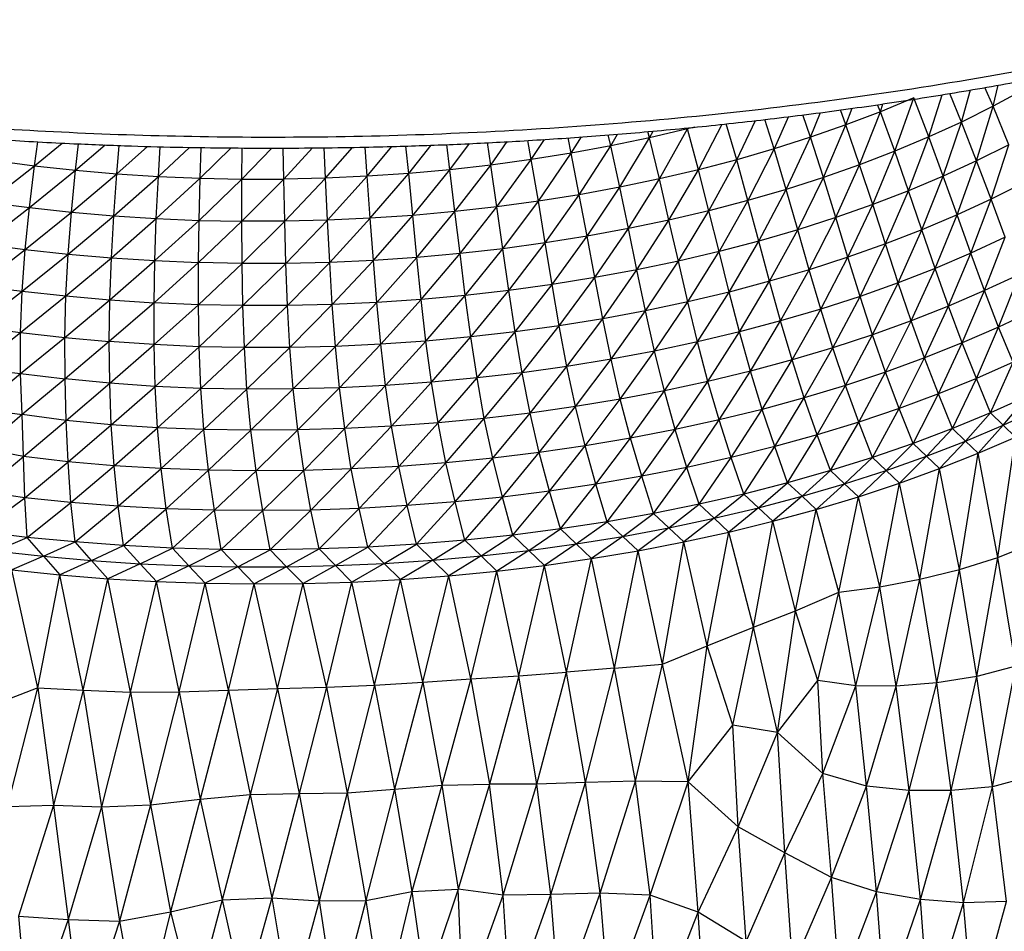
# Paper-space layout '_Trimétrica' of a CAD drawing. Header units: millimetres. Extents: x -212 to 189, y -225 to 469.
# Tile 14 of 18: x -34 to 54, y -12 to 70. Entities that reach past the tile are written whole.
import ezdxf

# ---------------------------------------------------------------- set-up
doc = ezdxf.new("R2010")
doc.units = ezdxf.units.MM

psp = doc.layouts.new('_Trimétrica')

# ---------------------------------------------------------------- linework, layer by layer
at = {"color": 7, "linetype": 'Continuous', "lineweight": 25}
for p, q in [((50.42, 61.094), (49.378, 63.654)), ((50.42, 61.094), (51.217, 63.976)), ((53.247, 62.502), (52.518, 64.204)), ((53.247, 62.502), (53.706, 64.413)), ((55.959, 63.967), (53.247, 62.502)), ((46.122, 63.268), (43.134, 62.019)), ((43.134, 62.019), (43.361, 62.718)), ((44.431, 58.469), (46.122, 63.268)), ((47.477, 59.749), (46.122, 63.268)), ((47.477, 59.749), (48.672, 63.543)), ((36.87, 59.719), (37.766, 61.943)), ((40.052, 60.834), (39.562, 62.187)), ((40.052, 60.834), (40.595, 62.328)), ((43.134, 62.019), (40.052, 60.834)), ((41.275, 57.258), (43.134, 62.019)), ((43.134, 62.019), (42.893, 62.645)), ((44.431, 58.469), (43.134, 62.019)), ((53.247, 62.502), (50.42, 61.094)), ((51.77, 57.611), (53.247, 62.502)), ((54.65, 59.05), (53.247, 62.502)), ((30.252, 57.701), (31.951, 61.228)), ((33.603, 58.674), (32.771, 61.324)), ((34.884, 61.573), (33.603, 58.674)), ((36.87, 59.719), (36.191, 61.728)), ((50.42, 61.094), (47.477, 59.749)), ((48.77, 56.237), (50.42, 61.094)), ((51.77, 57.611), (50.42, 61.094)), ((22.429, 59.67), (22.285, 60.236)), ((25.847, 60.472), (22.429, 59.67)), ((22.429, 59.67), (22.753, 60.274)), ((23.321, 55.98), (25.847, 60.472)), ((26.489, 60.64), (25.847, 60.472)), ((26.825, 56.802), (25.847, 60.472)), ((26.825, 56.802), (28.95, 60.886)), ((30.252, 57.701), (29.315, 60.922)), ((40.052, 60.834), (36.87, 59.719)), ((38.029, 56.115), (40.052, 60.834)), ((41.275, 57.258), (40.052, 60.834)), ((-32.722, 57.169), (-32.429, 59.326)), ((-32.722, 57.169), (-30.241, 59.207)), ((8.199, 57.228), (7.897, 59.241)), ((8.199, 57.228), (9.679, 59.331)), ((11.828, 57.722), (11.525, 59.436)), ((11.828, 57.722), (13.026, 59.535)), ((15.415, 58.293), (15.135, 59.674)), ((15.415, 58.293), (16.318, 59.752)), ((18.95, 58.944), (18.721, 59.942)), ((18.95, 58.944), (19.567, 60.011)), ((22.429, 59.67), (18.95, 58.944)), ((19.758, 55.235), (22.429, 59.67)), ((23.321, 55.98), (22.429, 59.67)), ((36.87, 59.719), (33.603, 58.674)), ((34.687, 55.046), (36.87, 59.719)), ((38.029, 56.115), (36.87, 59.719)), ((47.477, 59.749), (44.431, 58.469)), ((45.665, 54.928), (47.477, 59.749)), ((48.77, 56.237), (47.477, 59.749)), ((-29.048, 56.771), (-28.789, 59.134)), ((-29.048, 56.771), (-26.4, 59.04)), ((-25.344, 56.451), (-25.133, 58.99)), ((-25.344, 56.451), (-22.598, 58.909)), ((-21.617, 56.211), (-21.465, 58.879)), ((-21.617, 56.211), (-18.834, 58.819)), ((-17.876, 56.051), (-17.791, 58.808)), ((-17.876, 56.051), (-15.097, 58.78)), ((-14.128, 55.973), (-14.114, 58.77)), ((-14.128, 55.973), (-11.433, 58.744)), ((-10.374, 55.976), (-10.431, 58.754)), ((-7.779, 58.781), (-10.374, 55.976)), ((-6.626, 56.063), (-6.753, 58.792)), ((-6.626, 56.063), (-4.202, 58.818)), ((-2.889, 56.232), (-3.077, 58.836)), ((-2.889, 56.232), (-0.664, 58.896)), ((0.832, 56.483), (0.591, 58.937)), ((0.832, 56.483), (2.837, 59.018)), ((4.529, 56.815), (4.25, 59.069)), ((4.529, 56.815), (6.282, 59.159)), ((15.415, 58.293), (11.828, 57.722)), ((12.461, 53.981), (15.415, 58.293)), ((18.95, 58.944), (15.415, 58.293)), ((16.137, 54.567), (15.415, 58.293)), ((16.137, 54.567), (18.95, 58.944)), ((19.758, 55.235), (18.95, 58.944)), ((33.603, 58.674), (30.252, 57.701)), ((33.603, 58.674), (31.264, 54.049)), ((34.687, 55.046), (33.603, 58.674)), ((44.431, 58.469), (41.275, 57.258)), ((42.451, 53.69), (44.431, 58.469)), ((45.665, 54.928), (44.431, 58.469)), ((54.65, 59.05), (51.77, 57.611)), ((53.066, 54.155), (54.65, 59.05)), ((-36.359, 57.647), (-32.722, 57.169)), ((11.828, 57.722), (8.199, 57.228)), ((8.742, 53.475), (11.828, 57.722)), ((12.461, 53.981), (11.828, 57.722)), ((30.252, 57.701), (26.825, 56.802)), ((27.759, 53.13), (30.252, 57.701)), ((31.264, 54.049), (30.252, 57.701)), ((51.77, 57.611), (48.77, 56.237)), ((50.017, 52.752), (51.77, 57.611)), ((53.066, 54.155), (51.77, 57.611)), ((-36.902, 53.899), (-32.722, 57.169)), ((-33.173, 53.412), (-32.722, 57.169)), ((-33.173, 53.412), (-29.048, 56.771)), ((-32.722, 57.169), (-29.048, 56.771)), ((-29.412, 53.007), (-29.048, 56.771)), ((-29.048, 56.771), (-25.344, 56.451)), ((4.529, 56.815), (0.832, 56.483)), ((1.194, 52.71), (4.529, 56.815)), ((8.199, 57.228), (4.529, 56.815)), ((4.986, 53.05), (4.529, 56.815)), ((4.986, 53.05), (8.199, 57.228)), ((8.742, 53.475), (8.199, 57.228)), ((26.825, 56.802), (23.321, 55.98)), ((24.179, 52.288), (26.825, 56.802)), ((27.759, 53.13), (26.825, 56.802)), ((41.275, 57.258), (38.029, 56.115)), ((39.138, 52.523), (41.275, 57.258)), ((42.451, 53.69), (41.275, 57.258)), ((-29.412, 53.007), (-25.344, 56.451)), ((-25.615, 52.68), (-25.344, 56.451)), ((-25.615, 52.68), (-21.617, 56.211)), ((-25.344, 56.451), (-21.617, 56.211)), ((-21.799, 52.434), (-21.617, 56.211)), ((-21.799, 52.434), (-17.876, 56.051)), ((-21.617, 56.211), (-17.876, 56.051)), ((-17.967, 52.267), (-17.876, 56.051)), ((-17.967, 52.267), (-14.128, 55.973)), ((-17.876, 56.051), (-14.128, 55.973)), ((-10.374, 55.976), (-14.13, 52.187)), ((-14.13, 52.187), (-14.128, 55.973)), ((-14.128, 55.973), (-10.374, 55.976)), ((-6.626, 56.063), (-10.374, 55.976)), ((-10.285, 52.189), (-10.374, 55.976)), ((-10.285, 52.189), (-6.626, 56.063)), ((-2.889, 56.232), (-6.626, 56.063)), ((-6.448, 52.278), (-6.626, 56.063)), ((-6.448, 52.278), (-2.889, 56.232)), ((0.832, 56.483), (-2.889, 56.232)), ((-2.616, 52.451), (-2.889, 56.232)), ((-2.616, 52.451), (0.832, 56.483)), ((1.194, 52.71), (0.832, 56.483)), ((23.321, 55.98), (19.758, 55.235)), ((20.54, 51.523), (23.321, 55.98)), ((24.179, 52.288), (23.321, 55.98)), ((38.029, 56.115), (34.687, 55.046)), ((35.732, 51.429), (38.029, 56.115)), ((39.138, 52.523), (38.029, 56.115)), ((48.77, 56.237), (45.665, 54.928)), ((46.862, 51.416), (48.77, 56.237)), ((50.017, 52.752), (48.77, 56.237)), ((19.758, 55.235), (16.137, 54.567)), ((16.835, 50.841), (19.758, 55.235)), ((20.54, 51.523), (19.758, 55.235)), ((34.687, 55.046), (31.264, 54.049)), ((32.242, 50.41), (34.687, 55.046)), ((35.732, 51.429), (34.687, 55.046)), ((45.665, 54.928), (42.451, 53.69)), ((43.591, 50.152), (45.665, 54.928)), ((46.862, 51.416), (45.665, 54.928)), ((55.994, 55.623), (53.066, 54.155)), ((-36.902, 53.899), (-33.173, 53.412)), ((12.461, 53.981), (8.742, 53.475)), ((9.277, 49.72), (12.461, 53.981)), ((16.137, 54.567), (12.461, 53.981)), ((13.079, 50.239), (12.461, 53.981)), ((13.079, 50.239), (16.137, 54.567)), ((16.835, 50.841), (16.137, 54.567)), ((31.264, 54.049), (27.759, 53.13)), ((31.264, 54.049), (28.668, 49.47)), ((32.242, 50.41), (31.264, 54.049)), ((53.066, 54.155), (50.017, 52.752)), ((51.246, 49.318), (53.066, 54.155)), ((54.334, 50.75), (53.066, 54.155)), ((-37.372, 50.149), (-33.173, 53.412)), ((-33.557, 49.657), (-33.173, 53.412)), ((-33.557, 49.657), (-29.412, 53.007)), ((-33.173, 53.412), (-29.412, 53.007)), ((-29.705, 49.245), (-29.412, 53.007)), ((-29.412, 53.007), (-25.615, 52.68)), ((4.986, 53.05), (1.194, 52.71)), ((1.563, 48.935), (4.986, 53.05)), ((8.742, 53.475), (4.986, 53.05)), ((5.437, 49.285), (4.986, 53.05)), ((5.437, 49.285), (8.742, 53.475)), ((9.277, 49.72), (8.742, 53.475)), ((27.759, 53.13), (24.179, 52.288)), ((25.021, 48.608), (27.759, 53.13)), ((28.668, 49.47), (27.759, 53.13)), ((42.451, 53.69), (39.138, 52.523)), ((40.222, 48.96), (42.451, 53.69)), ((43.591, 50.152), (42.451, 53.69)), ((-29.705, 49.245), (-25.615, 52.68)), ((-25.832, 48.91), (-25.615, 52.68)), ((-25.832, 48.91), (-21.799, 52.434)), ((-25.615, 52.68), (-21.799, 52.434)), ((-21.931, 48.654), (-21.799, 52.434)), ((-21.931, 48.654), (-17.967, 52.267)), ((-21.799, 52.434), (-17.967, 52.267)), ((-18.024, 48.482), (-17.967, 52.267)), ((-14.13, 52.187), (-18.024, 48.482)), ((-17.967, 52.267), (-14.13, 52.187)), ((-10.285, 52.189), (-14.13, 52.187)), ((-14.099, 48.395), (-14.13, 52.187)), ((-14.099, 48.395), (-10.285, 52.189)), ((-6.448, 52.278), (-10.285, 52.189)), ((-10.174, 48.399), (-10.285, 52.189)), ((-10.174, 48.399), (-6.448, 52.278)), ((-2.616, 52.451), (-6.448, 52.278)), ((-6.248, 48.491), (-6.448, 52.278)), ((-6.248, 48.491), (-2.616, 52.451)), ((1.194, 52.71), (-2.616, 52.451)), ((-2.337, 48.67), (-2.616, 52.451)), ((-2.337, 48.67), (1.194, 52.71)), ((1.563, 48.935), (1.194, 52.71)), ((24.179, 52.288), (20.54, 51.523)), ((21.305, 47.826), (24.179, 52.288)), ((25.021, 48.608), (24.179, 52.288)), ((39.138, 52.523), (35.732, 51.429)), ((36.76, 47.842), (39.138, 52.523)), ((40.222, 48.96), (39.138, 52.523)), ((50.017, 52.752), (46.862, 51.416)), ((48.042, 47.955), (50.017, 52.752)), ((51.246, 49.318), (50.017, 52.752)), ((20.54, 51.523), (16.835, 50.841)), ((17.526, 47.128), (20.54, 51.523)), ((21.305, 47.826), (20.54, 51.523)), ((35.732, 51.429), (32.242, 50.41)), ((33.206, 46.802), (35.732, 51.429)), ((36.76, 47.842), (35.732, 51.429)), ((46.862, 51.416), (43.591, 50.152)), ((44.727, 46.664), (46.862, 51.416)), ((48.042, 47.955), (46.862, 51.416)), ((16.835, 50.841), (13.079, 50.239)), ((13.698, 46.511), (16.835, 50.841)), ((17.526, 47.128), (16.835, 50.841)), ((32.242, 50.41), (28.668, 49.47)), ((29.571, 45.839), (32.242, 50.41)), ((33.206, 46.802), (32.242, 50.41)), ((54.334, 50.75), (51.246, 49.318)), ((52.479, 45.96), (54.334, 50.75)), ((-37.733, 46.41), (-33.557, 49.657)), ((-37.372, 50.149), (-33.557, 49.657)), ((-33.842, 45.917), (-33.557, 49.657)), ((-33.557, 49.657), (-29.705, 49.245)), ((9.277, 49.72), (5.437, 49.285)), ((5.899, 45.534), (9.277, 49.72)), ((13.079, 50.239), (9.277, 49.72)), ((9.819, 45.979), (9.277, 49.72)), ((9.819, 45.979), (13.079, 50.239)), ((13.698, 46.511), (13.079, 50.239)), ((28.668, 49.47), (25.021, 48.608)), ((25.857, 44.959), (28.668, 49.47)), ((29.571, 45.839), (28.668, 49.47)), ((43.591, 50.152), (40.222, 48.96)), ((41.309, 45.446), (43.591, 50.152)), ((44.727, 46.664), (43.591, 50.152)), ((-33.842, 45.917), (-29.705, 49.245)), ((-29.914, 45.496), (-29.705, 49.245)), ((-29.914, 45.496), (-25.832, 48.91)), ((-29.705, 49.245), (-25.832, 48.91)), ((-25.97, 45.148), (-25.832, 48.91)), ((-25.97, 45.148), (-21.931, 48.654)), ((-25.832, 48.91), (-21.931, 48.654)), ((-22.007, 44.88), (-21.931, 48.654)), ((-21.931, 48.654), (-18.024, 48.482)), ((-2.337, 48.67), (-6.248, 48.491)), ((-6.021, 44.716), (-2.337, 48.67)), ((1.563, 48.935), (-2.337, 48.67)), ((-2.03, 44.901), (-2.337, 48.67)), ((-2.03, 44.901), (1.563, 48.935)), ((5.437, 49.285), (1.563, 48.935)), ((1.946, 45.174), (1.563, 48.935)), ((1.946, 45.174), (5.437, 49.285)), ((5.899, 45.534), (5.437, 49.285)), ((25.021, 48.608), (21.305, 47.826)), ((22.078, 44.159), (25.021, 48.608)), ((25.857, 44.959), (25.021, 48.608)), ((40.222, 48.96), (36.76, 47.842)), ((37.793, 44.305), (40.222, 48.96)), ((41.309, 45.446), (40.222, 48.96)), ((51.246, 49.318), (48.042, 47.955)), ((49.241, 44.567), (51.246, 49.318)), ((52.479, 45.96), (51.246, 49.318)), ((-18.024, 48.482), (-22.007, 44.88)), ((-18.028, 44.701), (-18.024, 48.482)), ((-18.028, 44.701), (-14.099, 48.395)), ((-14.099, 48.395), (-18.024, 48.482)), ((-10.174, 48.399), (-14.099, 48.395)), ((-14.029, 44.614), (-14.099, 48.395)), ((-14.029, 44.614), (-10.174, 48.399)), ((-6.248, 48.491), (-10.174, 48.399)), ((-10.028, 44.62), (-10.174, 48.399)), ((-10.028, 44.62), (-6.248, 48.491)), ((-6.021, 44.716), (-6.248, 48.491)), ((21.305, 47.826), (17.526, 47.128)), ((18.231, 43.444), (21.305, 47.826)), ((22.078, 44.159), (21.305, 47.826)), ((36.76, 47.842), (33.206, 46.802)), ((34.189, 43.241), (36.76, 47.842)), ((37.793, 44.305), (36.76, 47.842)), ((48.042, 47.955), (44.727, 46.664)), ((45.888, 43.247), (48.042, 47.955)), ((49.241, 44.567), (48.042, 47.955)), ((17.526, 47.128), (13.698, 46.511)), ((14.336, 42.811), (17.526, 47.128)), ((18.231, 43.444), (17.526, 47.128)), ((33.206, 46.802), (29.571, 45.839)), ((30.498, 42.257), (33.206, 46.802)), ((34.189, 43.241), (33.206, 46.802)), ((55.602, 47.421), (52.479, 45.96)), ((53.744, 42.696), (55.602, 47.421)), ((-37.733, 46.41), (-33.842, 45.917)), ((9.819, 45.979), (5.899, 45.534)), ((6.398, 41.808), (9.819, 45.979)), ((13.698, 46.511), (9.819, 45.979)), ((10.387, 42.266), (9.819, 45.979)), ((10.387, 42.266), (13.698, 46.511)), ((14.336, 42.811), (13.698, 46.511)), ((44.727, 46.664), (41.309, 45.446)), ((42.43, 42.003), (44.727, 46.664)), ((45.888, 43.247), (44.727, 46.664)), ((52.479, 45.96), (49.241, 44.567)), ((50.476, 41.274), (52.479, 45.96)), ((53.744, 42.696), (52.479, 45.96)), ((-37.95, 42.695), (-33.842, 45.917)), ((-33.994, 42.202), (-33.842, 45.917)), ((-33.994, 42.202), (-29.914, 45.496)), ((-33.842, 45.917), (-29.914, 45.496)), ((-30.014, 41.765), (-29.914, 45.496)), ((-30.014, 41.765), (-25.97, 45.148)), ((-29.914, 45.496), (-25.97, 45.148)), ((-26.019, 41.395), (-25.97, 45.148)), ((-25.97, 45.148), (-22.007, 44.88)), ((1.946, 45.174), (-2.03, 44.901)), ((-1.672, 41.155), (1.946, 45.174)), ((5.899, 45.534), (1.946, 45.174)), ((2.374, 41.438), (1.946, 45.174)), ((2.374, 41.438), (5.899, 45.534)), ((6.398, 41.808), (5.899, 45.534)), ((29.571, 45.839), (25.857, 44.959)), ((26.731, 41.354), (29.571, 45.839)), ((30.498, 42.257), (29.571, 45.839)), ((41.309, 45.446), (37.793, 44.305)), ((38.871, 40.835), (41.309, 45.446)), ((42.43, 42.003), (41.309, 45.446)), ((-22.007, 44.88), (-26.019, 41.395)), ((-18.028, 44.701), (-22.007, 44.88)), ((-22.006, 41.115), (-22.007, 44.88)), ((-22.006, 41.115), (-18.028, 44.701)), ((-14.029, 44.614), (-18.028, 44.701)), ((-17.958, 40.933), (-18.028, 44.701)), ((-17.958, 40.933), (-14.029, 44.614)), ((-10.028, 44.62), (-14.029, 44.614)), ((-13.895, 40.851), (-14.029, 44.614)), ((-13.895, 40.851), (-10.028, 44.62)), ((-6.021, 44.716), (-10.028, 44.62)), ((-9.817, 40.861), (-10.028, 44.62)), ((-9.817, 40.861), (-6.021, 44.716)), ((-2.03, 44.901), (-6.021, 44.716)), ((-5.739, 40.963), (-6.021, 44.716)), ((-5.739, 40.963), (-2.03, 44.901)), ((-1.672, 41.155), (-2.03, 44.901)), ((22.078, 44.159), (18.231, 43.444)), ((18.986, 39.803), (22.078, 44.159)), ((25.857, 44.959), (22.078, 44.159)), ((22.887, 40.537), (22.078, 44.159)), ((22.887, 40.537), (25.857, 44.959)), ((26.731, 41.354), (25.857, 44.959)), ((37.793, 44.305), (34.189, 43.241)), ((35.216, 39.748), (37.793, 44.305)), ((38.871, 40.835), (37.793, 44.305)), ((49.241, 44.567), (45.888, 43.247)), ((47.092, 39.925), (49.241, 44.567)), ((50.476, 41.274), (49.241, 44.567)), ((56.888, 44.19), (53.744, 42.696)), ((18.231, 43.444), (14.336, 42.811)), ((15.023, 39.155), (18.231, 43.444)), ((18.986, 39.803), (18.231, 43.444)), ((-37.95, 42.695), (-33.994, 42.202)), ((14.336, 42.811), (10.387, 42.266)), ((11.015, 38.595), (14.336, 42.811)), ((15.023, 39.155), (14.336, 42.811)), ((34.189, 43.241), (30.498, 42.257)), ((31.479, 38.74), (34.189, 43.241)), ((35.216, 39.748), (34.189, 43.241)), ((45.888, 43.247), (42.43, 42.003)), ((43.6, 38.652), (45.888, 43.247)), ((47.092, 39.925), (45.888, 43.247)), ((53.744, 42.696), (50.476, 41.274)), ((51.745, 38.086), (53.744, 42.696)), ((55.034, 39.541), (53.744, 42.696)), ((-37.974, 39.02), (-33.994, 42.202)), ((-33.994, 42.202), (-30.014, 41.765)), ((-33.982, 38.515), (-33.994, 42.202)), ((-33.982, 38.515), (-30.014, 41.765)), ((-30.014, 41.765), (-26.019, 41.395)), ((-29.988, 38.043), (-30.014, 41.765)), ((6.398, 41.808), (2.374, 41.438)), ((2.873, 37.741), (6.398, 41.808)), ((10.387, 42.266), (6.398, 41.808)), ((6.961, 38.123), (6.398, 41.808)), ((6.961, 38.123), (10.387, 42.266)), ((11.015, 38.595), (10.387, 42.266)), ((30.498, 42.257), (26.731, 41.354)), ((27.66, 37.816), (30.498, 42.257)), ((31.479, 38.74), (30.498, 42.257)), ((42.43, 42.003), (38.871, 40.835)), ((40.004, 37.457), (42.43, 42.003)), ((43.6, 38.652), (42.43, 42.003)), ((-26.019, 41.395), (-29.988, 38.043)), ((-22.006, 41.115), (-26.019, 41.395)), ((-25.979, 37.65), (-26.019, 41.395)), ((-25.979, 37.65), (-22.006, 41.115)), ((-17.958, 40.933), (-22.006, 41.115)), ((-21.912, 37.369), (-22.006, 41.115)), ((-21.912, 37.369), (-17.958, 40.933)), ((-13.895, 40.851), (-17.958, 40.933)), ((-17.804, 37.194), (-17.958, 40.933)), ((-17.804, 37.194), (-13.895, 40.851)), ((-9.817, 40.861), (-13.895, 40.851)), ((-13.668, 37.118), (-13.895, 40.851)), ((-13.668, 37.118), (-9.817, 40.861)), ((-5.739, 40.963), (-9.817, 40.861)), ((-9.523, 37.136), (-9.817, 40.861)), ((-9.523, 37.136), (-5.739, 40.963)), ((-1.672, 41.155), (-5.739, 40.963)), ((-5.377, 37.246), (-5.739, 40.963)), ((-5.377, 37.246), (-1.672, 41.155)), ((2.374, 41.438), (-1.672, 41.155)), ((-1.244, 37.448), (-1.672, 41.155)), ((-1.244, 37.448), (2.374, 41.438)), ((2.873, 37.741), (2.374, 41.438)), ((26.731, 41.354), (22.887, 40.537)), ((23.768, 36.977), (26.731, 41.354)), ((27.66, 37.816), (26.731, 41.354)), ((38.871, 40.835), (35.216, 39.748)), ((36.312, 36.341), (38.871, 40.835)), ((40.004, 37.457), (38.871, 40.835)), ((50.476, 41.274), (47.092, 39.925)), ((48.337, 36.705), (50.476, 41.274)), ((51.745, 38.086), (50.476, 41.274)), ((18.986, 39.803), (15.023, 39.155)), ((15.795, 35.557), (18.986, 39.803)), ((22.887, 40.537), (18.986, 39.803)), ((19.812, 36.223), (18.986, 39.803)), ((19.812, 36.223), (22.887, 40.537)), ((23.768, 36.977), (22.887, 40.537)), ((35.216, 39.748), (31.479, 38.74)), ((32.532, 35.308), (35.216, 39.748)), ((36.312, 36.341), (35.216, 39.748)), ((47.092, 39.925), (43.6, 38.652)), ((44.821, 35.399), (47.092, 39.925)), ((48.337, 36.705), (47.092, 39.925)), ((-37.974, 39.02), (-33.982, 38.515)), ((15.023, 39.155), (11.015, 38.595)), ((11.728, 34.979), (15.023, 39.155)), ((15.795, 35.557), (15.023, 39.155)), ((55.034, 39.541), (51.745, 38.086)), ((53.023, 34.999), (55.034, 39.541)), ((-37.771, 35.395), (-33.982, 38.515)), ((-33.982, 38.515), (-29.988, 38.043)), ((-33.828, 34.836), (-33.982, 38.515)), ((-29.988, 38.043), (-33.828, 34.836)), ((-25.979, 37.65), (-29.988, 38.043)), ((-29.887, 34.307), (-29.988, 38.043)), ((6.961, 38.123), (2.873, 37.741)), ((3.468, 34.095), (6.961, 38.123)), ((11.015, 38.595), (6.961, 38.123)), ((7.614, 34.492), (6.961, 38.123)), ((7.614, 34.492), (11.015, 38.595)), ((11.728, 34.979), (11.015, 38.595)), ((31.479, 38.74), (27.66, 37.816)), ((28.673, 34.358), (31.479, 38.74)), ((32.532, 35.308), (31.479, 38.74)), ((43.6, 38.652), (40.004, 37.457)), ((41.197, 34.173), (43.6, 38.652)), ((44.821, 35.399), (43.6, 38.652)), ((51.745, 38.086), (48.337, 36.705)), ((49.601, 33.583), (51.745, 38.086)), ((53.023, 34.999), (51.745, 38.086)), ((-29.887, 34.307), (-25.979, 37.65)), ((-21.912, 37.369), (-25.979, 37.65)), ((-25.837, 33.922), (-25.979, 37.65)), ((-25.837, 33.922), (-21.912, 37.369)), ((-17.804, 37.194), (-21.912, 37.369)), ((-21.704, 33.656), (-21.912, 37.369)), ((-21.704, 33.656), (-17.804, 37.194)), ((-13.668, 37.118), (-17.804, 37.194)), ((-17.529, 33.494), (-17.804, 37.194)), ((-17.529, 33.494), (-13.668, 37.118)), ((-9.523, 37.136), (-13.668, 37.118)), ((-13.324, 33.427), (-13.668, 37.118)), ((-13.324, 33.427), (-9.523, 37.136)), ((-5.377, 37.246), (-9.523, 37.136)), ((-9.115, 33.456), (-9.523, 37.136)), ((-9.115, 33.456), (-5.377, 37.246)), ((-1.244, 37.448), (-5.377, 37.246)), ((-4.906, 33.576), (-5.377, 37.246)), ((-4.906, 33.576), (-1.244, 37.448)), ((2.873, 37.741), (-1.244, 37.448)), ((-0.71, 33.79), (-1.244, 37.448)), ((-0.71, 33.79), (2.873, 37.741)), ((3.468, 34.095), (2.873, 37.741)), ((27.66, 37.816), (23.768, 36.977)), ((24.735, 33.495), (27.66, 37.816)), ((28.673, 34.358), (27.66, 37.816)), ((40.004, 37.457), (36.312, 36.341)), ((37.474, 33.028), (40.004, 37.457)), ((41.197, 34.173), (40.004, 37.457)), ((19.812, 36.223), (15.795, 35.557)), ((16.663, 32.032), (19.812, 36.223)), ((23.768, 36.977), (19.812, 36.223)), ((20.731, 32.718), (19.812, 36.223)), ((20.731, 32.718), (23.768, 36.977)), ((24.735, 33.495), (23.768, 36.977)), ((36.312, 36.341), (32.532, 35.308)), ((33.66, 31.966), (36.312, 36.341)), ((37.474, 33.028), (36.312, 36.341)), ((48.337, 36.705), (44.821, 35.399)), ((46.064, 32.244), (48.337, 36.705)), ((49.601, 33.583), (48.337, 36.705)), ((56.327, 36.489), (53.023, 34.999)), ((54.161, 33.902), (56.327, 36.489)), ((-37.771, 35.395), (-33.828, 34.836)), ((15.795, 35.557), (11.728, 34.979)), ((12.544, 31.434), (15.795, 35.557)), ((16.663, 32.032), (15.795, 35.557)), ((44.821, 35.399), (41.197, 34.173)), ((42.416, 30.986), (44.821, 35.399)), ((46.064, 32.244), (44.821, 35.399)), ((54.161, 33.902), (57.425, 35.413)), ((-33.828, 34.836), (-37.415, 31.797)), ((-29.887, 34.307), (-33.828, 34.836)), ((-33.703, 31.076), (-33.828, 34.836)), ((7.614, 34.492), (3.468, 34.095)), ((4.178, 30.514), (7.614, 34.492)), ((11.728, 34.979), (7.614, 34.492)), ((8.381, 30.928), (7.614, 34.492)), ((8.381, 30.928), (11.728, 34.979)), ((12.544, 31.434), (11.728, 34.979)), ((32.532, 35.308), (28.673, 34.358)), ((29.758, 30.99), (32.532, 35.308)), ((33.66, 31.966), (32.532, 35.308)), ((53.023, 34.999), (49.601, 33.583)), ((50.771, 32.467), (53.023, 34.999)), ((54.161, 33.902), (53.023, 34.999)), ((-33.703, 31.076), (-29.887, 34.307)), ((-25.837, 33.922), (-29.887, 34.307)), ((-29.715, 30.591), (-29.887, 34.307)), ((-29.715, 30.591), (-25.837, 33.922)), ((-21.704, 33.656), (-25.837, 33.922)), ((-25.583, 30.241), (-25.837, 33.922)), ((-25.583, 30.241), (-21.704, 33.656)), ((-17.529, 33.494), (-21.704, 33.656)), ((-21.373, 29.995), (-21.704, 33.656)), ((-4.906, 33.576), (-9.115, 33.456)), ((-8.577, 29.831), (-4.906, 33.576)), ((-0.71, 33.79), (-4.906, 33.576)), ((-4.311, 29.966), (-4.906, 33.576)), ((-4.311, 29.966), (-0.71, 33.79)), ((3.468, 34.095), (-0.71, 33.79)), ((-0.054, 30.193), (-0.71, 33.79)), ((-0.054, 30.193), (3.468, 34.095)), ((4.178, 30.514), (3.468, 34.095)), ((28.673, 34.358), (24.735, 33.495)), ((25.783, 30.099), (28.673, 34.358)), ((29.758, 30.99), (28.673, 34.358)), ((41.197, 34.173), (37.474, 33.028)), ((38.666, 29.809), (41.197, 34.173)), ((42.416, 30.986), (41.197, 34.173)), ((49.601, 33.583), (46.064, 32.244)), ((47.268, 31.106), (49.601, 33.583)), ((50.771, 32.467), (49.601, 33.583)), ((50.771, 32.467), (54.161, 33.902)), ((54.161, 33.902), (51.899, 31.367)), ((54.161, 33.902), (55.249, 32.823)), ((-21.373, 29.995), (-17.529, 33.494)), ((-13.324, 33.427), (-17.529, 33.494)), ((-17.124, 29.846), (-17.529, 33.494)), ((-17.124, 29.846), (-13.324, 33.427)), ((-9.115, 33.456), (-13.324, 33.427)), ((-12.857, 29.792), (-13.324, 33.427)), ((-12.857, 29.792), (-9.115, 33.456)), ((-8.577, 29.831), (-9.115, 33.456)), ((20.731, 32.718), (16.663, 32.032)), ((17.625, 28.587), (20.731, 32.718)), ((24.735, 33.495), (20.731, 32.718)), ((21.736, 29.298), (20.731, 32.718)), ((21.736, 29.298), (24.735, 33.495)), ((25.783, 30.099), (24.735, 33.495)), ((37.474, 33.028), (33.66, 31.966)), ((34.821, 28.717), (37.474, 33.028)), ((38.666, 29.809), (37.474, 33.028)), ((51.899, 31.367), (55.249, 32.823)), ((53.678, 22.015), (55.249, 32.823)), ((-33.703, 31.076), (-37.415, 31.797)), ((16.663, 32.032), (12.544, 31.434)), ((13.462, 27.966), (16.663, 32.032)), ((17.625, 28.587), (16.663, 32.032)), ((33.66, 31.966), (29.758, 30.99)), ((30.891, 27.71), (33.66, 31.966)), ((34.821, 28.717), (33.66, 31.966)), ((46.064, 32.244), (42.416, 30.986)), ((43.649, 29.826), (46.064, 32.244)), ((47.268, 31.106), (46.064, 32.244)), ((47.268, 31.106), (50.771, 32.467)), ((50.771, 32.467), (48.431, 29.986)), ((50.771, 32.467), (51.899, 31.367)), ((-37.532, 27.931), (-33.703, 31.076)), ((-29.715, 30.591), (-33.703, 31.076)), ((-33.606, 27.379), (-33.703, 31.076)), ((8.381, 30.928), (4.178, 30.514)), ((4.994, 27.005), (8.381, 30.928)), ((12.544, 31.434), (8.381, 30.928)), ((9.247, 27.439), (8.381, 30.928)), ((9.247, 27.439), (12.544, 31.434)), ((13.462, 27.966), (12.544, 31.434)), ((29.758, 30.99), (25.783, 30.099)), ((26.879, 26.792), (29.758, 30.99)), ((30.891, 27.71), (29.758, 30.99)), ((42.416, 30.986), (38.666, 29.809)), ((39.933, 28.625), (42.416, 30.986)), ((43.649, 29.826), (42.416, 30.986)), ((43.649, 29.826), (47.268, 31.106)), ((47.268, 31.106), (44.849, 28.684)), ((47.268, 31.106), (48.431, 29.986)), ((48.431, 29.986), (51.899, 31.367)), ((50.232, 20.935), (51.899, 31.367)), ((53.678, 22.015), (51.899, 31.367)), ((-33.606, 27.379), (-29.715, 30.591)), ((-25.583, 30.241), (-29.715, 30.591)), ((-29.456, 26.953), (-29.715, 30.591)), ((-29.456, 26.953), (-25.583, 30.241)), ((-21.373, 29.995), (-25.583, 30.241)), ((-25.21, 26.627), (-25.583, 30.241)), ((-0.054, 30.193), (-4.311, 29.966)), ((-3.605, 26.422), (-0.054, 30.193)), ((4.178, 30.514), (-0.054, 30.193)), ((0.708, 26.666), (-0.054, 30.193)), ((0.708, 26.666), (4.178, 30.514)), ((4.994, 27.005), (4.178, 30.514)), ((25.783, 30.099), (21.736, 29.298)), ((22.791, 25.964), (25.783, 30.099)), ((26.879, 26.792), (25.783, 30.099)), ((-25.21, 26.627), (-21.373, 29.995)), ((-17.124, 29.846), (-21.373, 29.995)), ((-20.915, 26.396), (-21.373, 29.995)), ((-20.915, 26.396), (-17.124, 29.846)), ((-12.857, 29.792), (-17.124, 29.846)), ((-16.595, 26.259), (-17.124, 29.846)), ((-16.595, 26.259), (-12.857, 29.792)), ((-8.577, 29.831), (-12.857, 29.792)), ((-12.26, 26.217), (-12.857, 29.792)), ((-12.26, 26.217), (-8.577, 29.831)), ((-4.311, 29.966), (-8.577, 29.831)), ((-7.93, 26.272), (-8.577, 29.831)), ((-7.93, 26.272), (-4.311, 29.966)), ((-3.605, 26.422), (-4.311, 29.966)), ((21.736, 29.298), (17.625, 28.587)), ((18.645, 25.226), (21.736, 29.298)), ((22.791, 25.964), (21.736, 29.298)), ((38.666, 29.809), (34.821, 28.717)), ((36.116, 27.509), (38.666, 29.809)), ((39.933, 28.625), (38.666, 29.809)), ((39.933, 28.625), (43.649, 29.826)), ((43.649, 29.826), (41.163, 27.461)), ((43.649, 29.826), (44.849, 28.684)), ((44.849, 28.684), (48.431, 29.986)), ((46.687, 20.059), (48.431, 29.986)), ((50.232, 20.935), (48.431, 29.986)), ((17.625, 28.587), (13.462, 27.966)), ((14.435, 24.582), (17.625, 28.587)), ((18.645, 25.226), (17.625, 28.587)), ((34.821, 28.717), (30.891, 27.71)), ((32.215, 26.476), (34.821, 28.717)), ((36.116, 27.509), (34.821, 28.717)), ((36.116, 27.509), (39.933, 28.625)), ((39.933, 28.625), (37.377, 26.32)), ((39.933, 28.625), (41.163, 27.461)), ((41.163, 27.461), (44.849, 28.684)), ((43.076, 19.388), (44.849, 28.684)), ((46.687, 20.059), (44.849, 28.684)), ((-37.668, 24.33), (-33.606, 27.379)), ((-33.606, 27.379), (-37.532, 27.931)), ((-29.456, 26.953), (-33.606, 27.379)), ((-33.389, 23.82), (-33.606, 27.379)), ((9.247, 27.439), (4.994, 27.005)), ((5.877, 23.575), (9.247, 27.439)), ((13.462, 27.966), (9.247, 27.439)), ((10.178, 24.03), (9.247, 27.439)), ((10.178, 24.03), (13.462, 27.966)), ((14.435, 24.582), (13.462, 27.966)), ((30.891, 27.71), (26.879, 26.792)), ((28.228, 25.531), (30.891, 27.71)), ((32.215, 26.476), (30.891, 27.71)), ((32.215, 26.476), (36.116, 27.509)), ((36.116, 27.509), (33.504, 25.264)), ((36.116, 27.509), (37.377, 26.32)), ((37.377, 26.32), (41.163, 27.461)), ((39.401, 18.907), (41.163, 27.461)), ((43.076, 19.388), (41.163, 27.461)), ((-33.389, 23.82), (-29.456, 26.953)), ((-25.21, 26.627), (-29.456, 26.953)), ((-29.074, 23.406), (-29.456, 26.953)), ((-29.074, 23.406), (-25.21, 26.627)), ((-20.915, 26.396), (-25.21, 26.627)), ((-24.728, 23.088), (-25.21, 26.627)), ((0.708, 26.666), (-3.605, 26.422)), ((-2.819, 22.951), (0.708, 26.666)), ((4.994, 27.005), (0.708, 26.666)), ((1.54, 23.215), (0.708, 26.666)), ((1.54, 23.215), (4.994, 27.005)), ((5.877, 23.575), (4.994, 27.005)), ((26.879, 26.792), (22.791, 25.964)), ((24.164, 24.676), (26.879, 26.792)), ((28.228, 25.531), (26.879, 26.792)), ((-24.728, 23.088), (-20.915, 26.396)), ((-16.595, 26.259), (-20.915, 26.396)), ((-20.358, 22.866), (-20.915, 26.396)), ((-20.358, 22.866), (-16.595, 26.259)), ((-12.26, 26.217), (-16.595, 26.259)), ((-15.974, 22.741), (-16.595, 26.259)), ((-15.974, 22.741), (-12.26, 26.217)), ((-7.93, 26.272), (-12.26, 26.217)), ((-11.585, 22.714), (-12.26, 26.217)), ((-11.585, 22.714), (-7.93, 26.272)), ((-3.605, 26.422), (-7.93, 26.272)), ((-7.196, 22.784), (-7.93, 26.272)), ((-7.196, 22.784), (-3.605, 26.422)), ((-2.819, 22.951), (-3.605, 26.422)), ((22.791, 25.964), (18.645, 25.226)), ((20.037, 23.91), (22.791, 25.964)), ((24.164, 24.676), (22.791, 25.964)), ((28.228, 25.531), (32.215, 26.476)), ((32.215, 26.476), (29.546, 24.293)), ((32.215, 26.476), (33.504, 25.264)), ((33.504, 25.264), (37.377, 26.32)), ((35.514, 17.239), (37.377, 26.32)), ((39.401, 18.907), (37.377, 26.32)), ((18.645, 25.226), (14.435, 24.582)), ((15.849, 23.236), (18.645, 25.226)), ((20.037, 23.91), (18.645, 25.226)), ((24.164, 24.676), (28.228, 25.531)), ((28.228, 25.531), (25.511, 23.411)), ((28.228, 25.531), (29.546, 24.293)), ((29.546, 24.293), (33.504, 25.264)), ((31.762, 15.75), (33.504, 25.264)), ((35.514, 17.239), (33.504, 25.264)), ((-33.389, 23.82), (-37.668, 24.33)), ((10.178, 24.03), (5.877, 23.575)), ((7.32, 22.17), (10.178, 24.03)), ((14.435, 24.582), (10.178, 24.03)), ((11.606, 22.657), (10.178, 24.03)), ((11.606, 22.657), (14.435, 24.582)), ((15.849, 23.236), (14.435, 24.582)), ((15.849, 23.236), (20.037, 23.91)), ((20.037, 23.91), (17.235, 21.918)), ((20.037, 23.91), (24.164, 24.676)), ((20.037, 23.91), (21.404, 22.619)), ((24.164, 24.676), (21.404, 22.619)), ((24.164, 24.676), (25.511, 23.411)), ((25.511, 23.411), (29.546, 24.293)), ((27.615, 14.087), (29.546, 24.293)), ((31.762, 15.75), (29.546, 24.293)), ((-36.222, 22.599), (-33.389, 23.82)), ((-29.074, 23.406), (-33.389, 23.82)), ((-31.931, 22.123), (-33.389, 23.82)), ((-31.931, 22.123), (-29.074, 23.406)), ((-24.728, 23.088), (-29.074, 23.406)), ((-27.61, 21.743), (-29.074, 23.406)), ((-27.61, 21.743), (-24.728, 23.088)), ((-20.358, 22.866), (-24.728, 23.088)), ((-23.256, 21.459), (-24.728, 23.088)), ((1.54, 23.215), (-2.819, 22.951)), ((-1.353, 21.484), (1.54, 23.215)), ((5.877, 23.575), (1.54, 23.215)), ((2.995, 21.78), (1.54, 23.215)), ((2.995, 21.78), (5.877, 23.575)), ((7.32, 22.17), (5.877, 23.575)), ((11.606, 22.657), (15.849, 23.236)), ((15.849, 23.236), (13.017, 21.307)), ((15.849, 23.236), (17.235, 21.918)), ((21.404, 22.619), (25.511, 23.411)), ((23.583, 12.448), (25.511, 23.411)), ((27.615, 14.087), (25.511, 23.411)), ((53.678, 22.015), (56.994, 23.364)), ((-36.222, 22.599), (-31.931, 22.123)), ((-31.931, 22.123), (-34.767, 20.898)), ((-31.931, 22.123), (-27.61, 21.743)), ((-31.931, 22.123), (-30.467, 20.455)), ((-23.256, 21.459), (-20.358, 22.866)), ((-15.974, 22.741), (-20.358, 22.866)), ((-18.882, 21.27), (-20.358, 22.866)), ((-18.882, 21.27), (-15.974, 22.741)), ((-11.585, 22.714), (-15.974, 22.741)), ((-14.495, 21.178), (-15.974, 22.741)), ((-14.495, 21.178), (-11.585, 22.714)), ((-7.196, 22.784), (-11.585, 22.714)), ((-10.111, 21.184), (-11.585, 22.714)), ((-10.111, 21.184), (-7.196, 22.784)), ((-2.819, 22.951), (-7.196, 22.784)), ((-5.724, 21.285), (-7.196, 22.784)), ((-5.724, 21.285), (-2.819, 22.951)), ((-1.353, 21.484), (-2.819, 22.951)), ((2.995, 21.78), (7.32, 22.17)), ((7.32, 22.17), (4.437, 20.372)), ((7.32, 22.17), (11.606, 22.657)), ((7.32, 22.17), (8.745, 20.793)), ((11.606, 22.657), (8.745, 20.793)), ((11.606, 22.657), (13.017, 21.307)), ((17.235, 21.918), (21.404, 22.619)), ((19.302, 12.079), (21.404, 22.619)), ((23.583, 12.448), (21.404, 22.619)), ((-27.61, 21.743), (-30.467, 20.455)), ((-27.61, 21.743), (-23.256, 21.459)), ((-27.61, 21.743), (-26.134, 20.108)), ((-23.256, 21.459), (-26.134, 20.108)), ((-23.256, 21.459), (-18.882, 21.27)), ((-23.256, 21.459), (-21.776, 19.857)), ((-18.882, 21.27), (-21.776, 19.857)), ((-18.882, 21.27), (-14.495, 21.178)), ((-18.882, 21.27), (-17.406, 19.702)), ((-10.111, 21.184), (-5.724, 21.285)), ((-5.724, 21.285), (-8.637, 19.681)), ((-5.724, 21.285), (-1.353, 21.484)), ((-5.724, 21.285), (-4.26, 19.815)), ((-1.353, 21.484), (-4.26, 19.815)), ((-1.353, 21.484), (2.995, 21.78)), ((-1.353, 21.484), (0.1, 20.045)), ((2.995, 21.78), (0.1, 20.045)), ((2.995, 21.78), (4.437, 20.372)), ((8.745, 20.793), (13.017, 21.307)), ((10.706, 11.404), (13.017, 21.307)), ((13.017, 21.307), (17.235, 21.918)), ((14.994, 11.716), (13.017, 21.307)), ((14.994, 11.716), (17.235, 21.918)), ((19.302, 12.079), (17.235, 21.918)), ((50.232, 20.935), (53.678, 22.015)), ((51.788, 11.328), (53.678, 22.015)), ((55.289, 12.253), (53.678, 22.015)), ((-32.439, 10.319), (-34.767, 20.898)), ((-34.767, 20.898), (-30.467, 20.455)), ((-32.439, 10.319), (-30.467, 20.455)), ((-28.364, 10.1), (-30.467, 20.455)), ((-30.467, 20.455), (-26.134, 20.108)), ((-14.495, 21.178), (-17.406, 19.702)), ((-14.495, 21.178), (-10.111, 21.184)), ((-14.495, 21.178), (-13.023, 19.644)), ((-10.111, 21.184), (-13.023, 19.644)), ((-10.111, 21.184), (-8.637, 19.681)), ((0.1, 20.045), (4.437, 20.372)), ((2.093, 10.842), (4.437, 20.372)), ((4.437, 20.372), (8.745, 20.793)), ((6.407, 11.131), (4.437, 20.372)), ((6.407, 11.131), (8.745, 20.793)), ((10.706, 11.404), (8.745, 20.793)), ((46.687, 20.059), (50.232, 20.935)), ((48.201, 10.753), (50.232, 20.935)), ((51.788, 11.328), (50.232, 20.935)), ((-28.364, 10.1), (-26.134, 20.108)), ((-24.104, 9.928), (-26.134, 20.108)), ((-26.134, 20.108), (-21.776, 19.857)), ((-24.104, 9.928), (-21.776, 19.857)), ((-19.749, 9.957), (-21.776, 19.857)), ((-21.776, 19.857), (-17.406, 19.702)), ((-19.749, 9.957), (-17.406, 19.702)), ((-15.336, 10.11), (-17.406, 19.702)), ((-17.406, 19.702), (-13.023, 19.644)), ((-15.336, 10.11), (-13.023, 19.644)), ((-13.023, 19.644), (-8.637, 19.681)), ((-10.921, 10.254), (-13.023, 19.644)), ((-10.921, 10.254), (-8.637, 19.681)), ((-8.637, 19.681), (-4.26, 19.815)), ((-6.547, 10.367), (-8.637, 19.681)), ((-6.547, 10.367), (-4.26, 19.815)), ((-4.26, 19.815), (0.1, 20.045)), ((-2.22, 10.561), (-4.26, 19.815)), ((-2.22, 10.561), (0.1, 20.045)), ((2.093, 10.842), (0.1, 20.045)), ((43.076, 19.388), (46.687, 20.059)), ((44.559, 10.458), (46.687, 20.059)), ((48.201, 10.753), (46.687, 20.059)), ((35.514, 17.239), (39.401, 18.907)), ((37.539, 10.976), (39.401, 18.907)), ((39.401, 18.907), (43.076, 19.388)), ((40.938, 10.504), (39.401, 18.907)), ((40.938, 10.504), (43.076, 19.388)), ((44.559, 10.458), (43.076, 19.388)), ((31.762, 15.75), (35.514, 17.239)), ((33.919, 6.3), (35.514, 17.239)), ((37.539, 10.976), (35.514, 17.239)), ((27.615, 14.087), (31.762, 15.75)), ((29.916, 6.966), (31.762, 15.75)), ((33.919, 6.3), (31.762, 15.75)), ((23.583, 12.448), (27.615, 14.087)), ((25.902, 1.889), (27.615, 14.087)), ((29.916, 6.966), (27.615, 14.087)), ((19.302, 12.079), (23.583, 12.448)), ((21.175, 1.954), (23.583, 12.448)), ((25.902, 1.889), (23.583, 12.448)), ((10.706, 11.404), (14.994, 11.716)), ((12.327, 1.663), (14.994, 11.716)), ((19.302, 12.079), (14.994, 11.716)), ((16.688, 1.828), (14.994, 11.716)), ((16.688, 1.828), (19.302, 12.079)), ((21.175, 1.954), (19.302, 12.079)), ((55.289, 12.253), (51.788, 11.328)), ((53.204, 1.443), (55.289, 12.253)), ((-2.22, 10.561), (2.093, 10.842)), ((2.093, 10.842), (-0.451, 1.224)), ((2.093, 10.842), (6.407, 11.131)), ((2.093, 10.842), (3.82, 1.586)), ((6.407, 11.131), (3.82, 1.586)), ((6.407, 11.131), (10.706, 11.404)), ((6.407, 11.131), (8.08, 1.674)), ((10.706, 11.404), (8.08, 1.674)), ((12.327, 1.663), (10.706, 11.404)), ((33.919, 6.3), (37.539, 10.976)), ((40.938, 10.504), (37.539, 10.976)), ((37.964, 2.632), (37.539, 10.976)), ((48.201, 10.753), (44.559, 10.458)), ((45.733, 1.102), (48.201, 10.753)), ((51.788, 11.328), (48.201, 10.753)), ((49.497, 1.094), (48.201, 10.753)), ((49.497, 1.094), (51.788, 11.328)), ((53.204, 1.443), (51.788, 11.328)), ((-32.439, 10.319), (-36.07, 8.915)), ((-35.139, -0.317), (-32.439, 10.319)), ((-32.439, 10.319), (-28.364, 10.1)), ((-32.439, 10.319), (-31.006, -0.208)), ((-28.364, 10.1), (-31.006, -0.208)), ((-28.364, 10.1), (-24.104, 9.928)), ((-28.364, 10.1), (-26.716, -0.355)), ((-24.104, 9.928), (-26.716, -0.355)), ((-24.104, 9.928), (-19.749, 9.957)), ((-24.104, 9.928), (-22.333, -0.173)), ((-19.749, 9.957), (-22.333, -0.173)), ((-19.749, 9.957), (-15.336, 10.11)), ((-19.749, 9.957), (-17.871, 0.327)), ((-15.336, 10.11), (-17.871, 0.327)), ((-15.336, 10.11), (-10.921, 10.254)), ((-15.336, 10.11), (-13.382, 0.742)), ((-10.921, 10.254), (-13.382, 0.742)), ((-10.921, 10.254), (-6.547, 10.367)), ((-10.921, 10.254), (-8.979, 0.834)), ((-6.547, 10.367), (-8.979, 0.834)), ((-6.547, 10.367), (-2.22, 10.561)), ((-6.547, 10.367), (-4.688, 0.882)), ((-2.22, 10.561), (-4.688, 0.882)), ((-2.22, 10.561), (-0.451, 1.224)), ((37.964, 2.632), (40.938, 10.504)), ((44.559, 10.458), (40.938, 10.504)), ((41.896, 1.497), (40.938, 10.504)), ((41.896, 1.497), (44.559, 10.458)), ((45.733, 1.102), (44.559, 10.458)), ((25.902, 1.889), (29.916, 6.966)), ((33.919, 6.3), (29.916, 6.966)), ((30.385, -2.149), (29.916, 6.966)), ((30.385, -2.149), (33.919, 6.3)), ((34.559, -4.48), (33.919, 6.3)), ((37.964, 2.632), (33.919, 6.3)), ((16.688, 1.828), (12.327, 1.663)), ((13.571, -8.233), (16.688, 1.828)), ((21.175, 1.954), (16.688, 1.828)), ((18, -8.108), (16.688, 1.828)), ((18, -8.108), (21.175, 1.954)), ((25.902, 1.889), (21.175, 1.954)), ((22.492, -8.29), (21.175, 1.954)), ((22.492, -8.29), (25.902, 1.889)), ((30.385, -2.149), (25.902, 1.889)), ((26.804, -9.804), (25.902, 1.889)), ((34.559, -4.48), (37.964, 2.632)), ((41.896, 1.497), (37.964, 2.632)), ((38.754, -6.713), (37.964, 2.632)), ((56.86, 2.426), (53.204, 1.443)), ((-4.688, 0.882), (-0.451, 1.224)), ((-0.451, 1.224), (-3.009, -8.773)), ((-0.451, 1.224), (3.82, 1.586)), ((-0.451, 1.224), (1.102, -7.944)), ((3.82, 1.586), (1.102, -7.944)), ((3.82, 1.586), (8.08, 1.674)), ((3.82, 1.586), (5.263, -7.737)), ((8.08, 1.674), (5.263, -7.737)), ((12.327, 1.663), (8.08, 1.674)), ((9.292, -8.276), (8.08, 1.674)), ((9.292, -8.276), (12.327, 1.663)), ((13.571, -8.233), (12.327, 1.663)), ((38.754, -6.713), (41.896, 1.497)), ((45.733, 1.102), (41.896, 1.497)), ((42.787, -8), (41.896, 1.497)), ((42.787, -8), (45.733, 1.102)), ((49.497, 1.094), (45.733, 1.102)), ((46.727, -8.677), (45.733, 1.102)), ((46.727, -8.677), (49.497, 1.094)), ((53.204, 1.443), (49.497, 1.094)), ((50.603, -8.988), (49.497, 1.094)), ((50.603, -8.988), (53.204, 1.443)), ((54.439, -8.854), (53.204, 1.443)), ((-22.333, -0.173), (-17.871, 0.327)), ((-17.871, 0.327), (-20.521, -9.78)), ((-17.871, 0.327), (-13.382, 0.742)), ((-17.871, 0.327), (-15.898, -8.696)), ((-13.382, 0.742), (-15.898, -8.696)), ((-13.382, 0.742), (-8.979, 0.834)), ((-13.382, 0.742), (-11.443, -8.52)), ((-8.979, 0.834), (-11.443, -8.52)), ((-8.979, 0.834), (-4.688, 0.882)), ((-8.979, 0.834), (-7.185, -8.809)), ((-4.688, 0.882), (-7.185, -8.809)), ((-4.688, 0.882), (-3.009, -8.773)), ((-35.139, -0.317), (-31.006, -0.208)), ((-31.006, -0.208), (-34.174, -10.158)), ((-31.006, -0.208), (-26.716, -0.355)), ((-31.006, -0.208), (-29.693, -10.467)), ((-26.716, -0.355), (-29.693, -10.467)), ((-26.716, -0.355), (-22.333, -0.173)), ((-26.716, -0.355), (-25.098, -10.61)), ((-22.333, -0.173), (-25.098, -10.61)), ((-22.333, -0.173), (-20.521, -9.78)), ((26.804, -9.804), (30.385, -2.149)), ((34.559, -4.48), (30.385, -2.149)), ((31.088, -12.451), (30.385, -2.149)), ((31.088, -12.451), (34.559, -4.48)), ((38.754, -6.713), (34.559, -4.48)), ((35.285, -14.746), (34.559, -4.48)), ((35.285, -14.746), (38.754, -6.713)), ((42.787, -8), (38.754, -6.713)), ((39.482, -16.597), (38.754, -6.713)), ((-3.009, -8.773), (1.102, -7.944)), ((1.102, -7.944), (-1.467, -18.616)), ((1.102, -7.944), (5.263, -7.737)), ((1.102, -7.944), (2.347, -16.444)), ((5.263, -7.737), (2.347, -16.444)), ((9.292, -8.276), (5.263, -7.737)), ((5.712, -18.284), (5.263, -7.737)), ((-20.521, -9.78), (-15.898, -8.696)), ((-15.898, -8.696), (-18.43, -18.165)), ((-15.898, -8.696), (-11.443, -8.52)), ((-15.898, -8.696), (-13.932, -17.51)), ((-11.443, -8.52), (-13.932, -17.51)), ((-11.443, -8.52), (-7.185, -8.809)), ((-11.443, -8.52), (-9.814, -18.386)), ((-7.185, -8.809), (-9.814, -18.386)), ((-7.185, -8.809), (-3.009, -8.773)), ((-7.185, -8.809), (-5.66, -18.889)), ((-3.009, -8.773), (-5.66, -18.889)), ((-3.009, -8.773), (-1.467, -18.616)), ((5.712, -18.284), (9.292, -8.276)), ((13.571, -8.233), (9.292, -8.276)), ((9.951, -18.416), (9.292, -8.276)), ((9.951, -18.416), (13.571, -8.233)), ((18, -8.108), (13.571, -8.233)), ((14.372, -18.244), (13.571, -8.233)), ((14.372, -18.244), (18, -8.108)), ((22.492, -8.29), (18, -8.108)), ((18.825, -18.281), (18, -8.108)), ((18.825, -18.281), (22.492, -8.29)), ((26.804, -9.804), (22.492, -8.29)), ((23.183, -19.037), (22.492, -8.29)), ((39.482, -16.597), (42.787, -8)), ((46.727, -8.677), (42.787, -8)), ((43.538, -17.99), (42.787, -8)), ((43.538, -17.99), (46.727, -8.677)), ((50.603, -8.988), (46.727, -8.677)), ((47.527, -18.913), (46.727, -8.677)), ((47.527, -18.913), (50.603, -8.988)), ((54.439, -8.854), (50.603, -8.988)), ((51.489, -19.615), (50.603, -8.988)), ((51.489, -19.615), (54.439, -8.854)), ((-34.174, -10.158), (-29.693, -10.467)), ((-34.174, -10.158), (-33.235, -20.413)), ((-29.693, -10.467), (-33.235, -20.413)), ((-29.693, -10.467), (-25.098, -10.61)), ((-29.693, -10.467), (-28.41, -20.634)), ((-25.098, -10.61), (-20.521, -9.78)), ((-20.521, -9.78), (-23.266, -20.847)), ((-20.521, -9.78), (-18.43, -18.165)), ((23.183, -19.037), (26.804, -9.804)), ((31.088, -12.451), (26.804, -9.804)), ((27.457, -20.695), (26.804, -9.804)), ((-25.098, -10.61), (-28.41, -20.634)), ((-25.098, -10.61), (-23.266, -20.847))]:
    psp.add_line(p, q, dxfattribs=at)
for points, knots in [([(187.288, 152.05), (186.94, 150.294), (186.041, 145.751), (183.102, 138.499), (178.621, 130.334), (172.752, 122.337), (165.603, 114.592), (157.224, 107.18), (147.713, 100.176), (137.184, 93.646), (125.768, 87.643), (113.61, 82.21), (100.863, 77.374), (87.68, 73.15), (74.211, 69.541), (60.597, 66.538), (46.972, 64.121), (33.453, 62.263), (20.143, 60.932), (7.13, 60.089), (-5.513, 59.693), (-17.73, 59.702), (-29.476, 60.073), (-40.72, 60.766), (-52.113, 61.801), (-63.561, 63.2), (-74.965, 64.977), (-85.606, 66.995), (-95.529, 69.183), (-101.778, 70.82), (-104.825, 71.619)], [0, 0, 0, 0, 0.026319, 0.068103, 0.110318, 0.152824, 0.195477, 0.23813, 0.280636, 0.32285, 0.364634, 0.405858, 0.446403, 0.486162, 0.525042, 0.562962, 0.59986, 0.635683, 0.670394, 0.703968, 0.736392, 0.767661, 0.797783, 0.826768, 0.854637, 0.886639, 0.917119, 0.946132, 0.973738, 1, 1, 1, 1]), ([(-11.486, 58.743), (-8.84, 58.758), (-5.098, 58.779), (0.453, 58.92), (5.243, 59.092), (10.949, 59.382), (16.935, 59.777), (23.188, 60.292), (29.612, 60.933), (36.149, 61.702), (42.756, 62.602), (49.394, 63.634), (56.034, 64.799), (62.652, 66.096), (69.226, 67.524), (75.736, 69.084), (82.167, 70.772), (88.502, 72.587), (94.728, 74.527), (100.831, 76.589), (106.8, 78.771), (112.623, 81.07), (118.29, 83.483), (123.791, 86.006), (129.116, 88.636), (134.257, 91.369), (139.205, 94.203), (143.954, 97.133), (148.495, 100.155), (152.822, 103.266), (156.928, 106.462), (160.808, 109.739), (164.455, 113.093), (167.865, 116.521), (171.032, 120.018), (173.951, 123.58), (176.618, 127.205), (179.029, 130.887), (181.179, 134.624), (183.063, 138.412), (184.681, 142.247), (186.01, 146.127), (186.912, 149.3), (187.265, 151.184), (187.372, 151.754)], [0, 0, 0, 0, 0.027138, 0.038381, 0.057013, 0.07639, 0.097193, 0.118911, 0.141334, 0.164297, 0.187682, 0.211402, 0.235392, 0.2596, 0.283987, 0.308523, 0.333182, 0.357943, 0.38279, 0.407709, 0.432688, 0.457718, 0.482791, 0.507899, 0.533037, 0.5582, 0.583385, 0.608587, 0.633806, 0.659039, 0.684285, 0.709543, 0.734814, 0.760097, 0.785396, 0.810711, 0.836048, 0.86141, 0.886803, 0.912236, 0.937718, 0.963263, 0.988886, 1, 1, 1, 1]), ([(-104.408, 70.608), (-102.511, 70.1), (-98.406, 69), (-91.946, 67.468), (-85.075, 65.98), (-78.112, 64.631), (-71.073, 63.42), (-63.977, 62.348), (-56.846, 61.417), (-49.716, 60.629), (-42.651, 59.986), (-35.817, 59.492), (-29.624, 59.155), (-24.212, 58.943), (-18.31, 58.782), (-14.13, 58.758), (-11.486, 58.743)], [0, 0, 0, 0, 0.066298, 0.143453, 0.220511, 0.297442, 0.3742, 0.450715, 0.526866, 0.602438, 0.676988, 0.749467, 0.816594, 0.870244, 0.91793, 1, 1, 1, 1])]:
    psp.add_open_spline(points, degree=3, knots=knots, dxfattribs=at)

doc.saveas('drawing.dxf')
